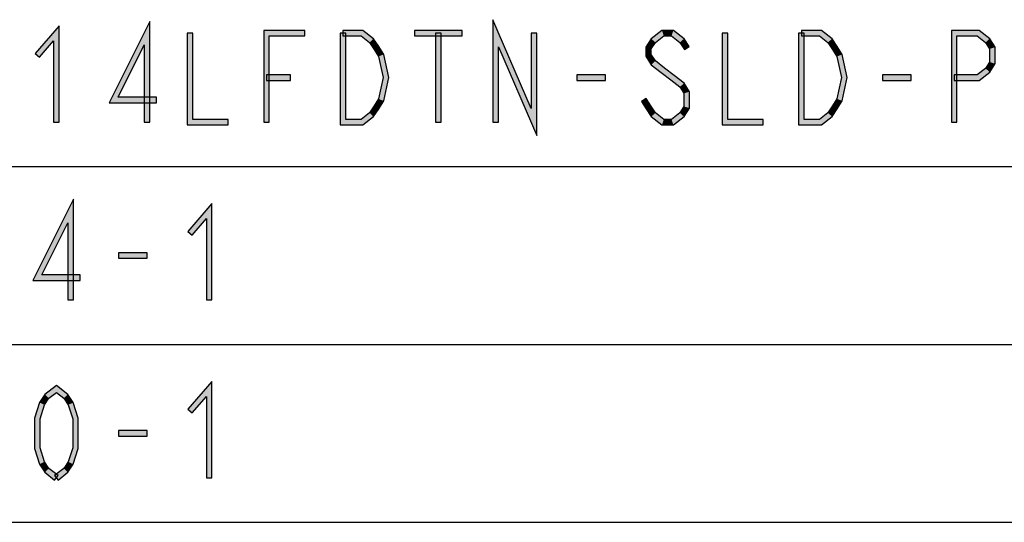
# Model space of a CAD drawing. Header units: millimetres. Extents: x 60 to 816, y 67 to 560.
# Tile 12 of 49: x 291 to 362, y 125 to 161. Entities that reach past the tile are written whole.
import ezdxf

# ---------------------------------------------------------------- set-up
doc = ezdxf.new("R2010")
doc.units = ezdxf.units.MM
doc.header["$LTSCALE"] = 0.327195
doc.layers.add('ALL_NOTE', color=7, linetype='Continuous')

msp = doc.modelspace()

# ---------------------------------------------------------------- hatches: boundary and pattern name
at = {"layer": 'ALL_NOTE', "linetype": 'Continuous', "lineweight": 25}
h = msp.add_hatch(color=2, dxfattribs=at)
h.dxf.hatch_style = 1
h.paths.add_polyline_path([(325.384, 159.179), (325.384, 153.751), (324.984, 153.751), (324.984, 161.122)])
h = msp.add_hatch(color=2, dxfattribs=at)
h.dxf.hatch_style = 1
h.paths.add_polyline_path([(328.136, 152.779), (325.384, 159.179), (324.984, 161.122), (327.736, 154.722)])
h = msp.add_hatch(color=2, dxfattribs=at)
h.dxf.hatch_style = 1
h.paths.add_polyline_path([(293.336, 159.611), (292.312, 158.42), (292.008, 158.681), (293.736, 160.69)])
h = msp.add_hatch(color=2, dxfattribs=at)
h.dxf.hatch_style = 1
h.paths.add_polyline_path([(293.336, 153.751), (293.336, 159.611), (293.736, 160.69), (293.736, 153.751)])
h = msp.add_hatch(color=2, dxfattribs=at)
h.dxf.hatch_style = 1
h.paths.add_polyline_path([(297.34, 155.151), (300.272, 160.995), (299.872, 159.306), (297.988, 155.551)])
h = msp.add_hatch(color=2, dxfattribs=at)
h.dxf.hatch_style = 1
h.paths.add_polyline_path([(300.272, 160.995), (300.272, 153.751), (299.872, 153.751), (299.872, 159.306)])
h = msp.add_hatch(color=2, dxfattribs=at)
h.dxf.hatch_style = 1
h.paths.add_polyline_path([(308.872, 159.951), (308.872, 153.751), (308.472, 153.751), (308.472, 160.351)])
h = msp.add_hatch(color=2, dxfattribs=at)
h.dxf.hatch_style = 1
h.paths.add_polyline_path([(311.424, 159.951), (308.872, 159.951), (308.472, 160.351), (311.424, 160.351)])
h = msp.add_hatch(color=2, dxfattribs=at)
h.dxf.hatch_style = 1
h.paths.add_polyline_path([(315.483, 159.951), (314.176, 159.951), (314.176, 160.351), (315.62, 160.351)])
h = msp.add_hatch(color=2, dxfattribs=at)
h.dxf.hatch_style = 1
h.paths.add_polyline_path([(316.09, 159.48), (315.483, 159.951), (315.62, 160.351), (316.389, 159.755)])
h = msp.add_hatch(color=2, dxfattribs=at)
h.dxf.hatch_style = 1
h.paths.add_polyline_path([(322.776, 159.951), (319.336, 159.951), (319.336, 160.351), (322.776, 160.351)])
h = msp.add_hatch(color=2, dxfattribs=at)
h.dxf.hatch_style = 1
h.paths.add_polyline_path([(336.386, 159.755), (337.155, 160.351), (337.292, 159.951), (336.685, 159.48)])
h = msp.add_hatch(color=2, dxfattribs=at)
h.dxf.hatch_style = 1
h.paths.add_polyline_path([(337.155, 160.351), (337.98, 160.351), (337.843, 159.951), (337.292, 159.951)])
h = msp.add_hatch(color=2, dxfattribs=at)
h.dxf.hatch_style = 1
h.paths.add_polyline_path([(337.98, 160.351), (338.749, 159.755), (338.45, 159.48), (337.843, 159.951)])
h = msp.add_hatch(color=2, dxfattribs=at)
h.dxf.hatch_style = 1
h.paths.add_polyline_path([(348.507, 159.951), (347.2, 159.951), (347.2, 160.351), (348.644, 160.351)])
h = msp.add_hatch(color=2, dxfattribs=at)
h.dxf.hatch_style = 1
h.paths.add_polyline_path([(349.114, 159.48), (348.507, 159.951), (348.644, 160.351), (349.413, 159.755)])
h = msp.add_hatch(color=2, dxfattribs=at)
h.dxf.hatch_style = 1
h.paths.add_polyline_path([(358.408, 159.951), (358.408, 153.751), (358.008, 153.751), (358.008, 160.351)])
h = msp.add_hatch(color=2, dxfattribs=at)
h.dxf.hatch_style = 1
h.paths.add_polyline_path([(359.859, 159.951), (358.408, 159.951), (358.008, 160.351), (359.996, 160.351)])
h = msp.add_hatch(color=2, dxfattribs=at)
h.dxf.hatch_style = 1
h.paths.add_polyline_path([(360.466, 159.48), (359.859, 159.951), (359.996, 160.351), (360.765, 159.755)])
h = msp.add_hatch(color=2, dxfattribs=at)
h.dxf.hatch_style = 1
h.paths.add_polyline_path([(302.968, 153.551), (302.968, 160.151), (303.368, 160.151), (303.368, 153.951)])
h = msp.add_hatch(color=2, dxfattribs=at)
h.dxf.hatch_style = 1
h.paths.add_polyline_path([(314.376, 160.151), (314.376, 153.951), (313.976, 153.551), (313.976, 160.151)])
h = msp.add_hatch(color=2, dxfattribs=at)
h.dxf.hatch_style = 1
h.paths.add_polyline_path([(316.416, 158.976), (316.09, 159.48), (316.389, 159.755), (316.752, 159.192)])
h = msp.add_hatch(color=2, dxfattribs=at)
h.dxf.hatch_style = 1
h.paths.add_polyline_path([(320.856, 153.751), (320.856, 160.151), (321.256, 160.151), (321.256, 153.751)])
h = msp.add_hatch(color=2, dxfattribs=at)
h.dxf.hatch_style = 1
h.paths.add_polyline_path([(328.136, 160.151), (328.136, 152.779), (327.736, 154.722), (327.736, 160.151)])
h = msp.add_hatch(color=2, dxfattribs=at)
h.dxf.hatch_style = 1
h.paths.add_polyline_path([(335.992, 159.143), (336.386, 159.755), (336.685, 159.48), (336.392, 159.025)])
h = msp.add_hatch(color=2, dxfattribs=at)
h.dxf.hatch_style = 1
h.paths.add_polyline_path([(338.749, 159.755), (339.112, 159.192), (338.776, 158.976), (338.45, 159.48)])
h = msp.add_hatch(color=2, dxfattribs=at)
h.dxf.hatch_style = 1
h.paths.add_polyline_path([(341.496, 153.551), (341.496, 160.151), (341.896, 160.151), (341.896, 153.951)])
h = msp.add_hatch(color=2, dxfattribs=at)
h.dxf.hatch_style = 1
h.paths.add_polyline_path([(347.4, 160.151), (347.4, 153.951), (347, 153.551), (347, 160.151)])
h = msp.add_hatch(color=2, dxfattribs=at)
h.dxf.hatch_style = 1
h.paths.add_polyline_path([(349.44, 158.976), (349.114, 159.48), (349.413, 159.755), (349.776, 159.192)])
h = msp.add_hatch(color=2, dxfattribs=at)
h.dxf.hatch_style = 1
h.paths.add_polyline_path([(360.76, 159.025), (360.466, 159.48), (360.765, 159.755), (361.16, 159.143)])
h = msp.add_hatch(color=2, dxfattribs=at)
h.dxf.hatch_style = 1
h.paths.add_polyline_path([(316.74, 158.473), (316.416, 158.976), (316.752, 159.192), (317.116, 158.628)])
h = msp.add_hatch(color=2, dxfattribs=at)
h.dxf.hatch_style = 1
h.paths.add_polyline_path([(335.992, 158.492), (335.992, 159.143), (336.392, 159.025), (336.392, 158.61)])
h = msp.add_hatch(color=2, dxfattribs=at)
h.dxf.hatch_style = 1
h.paths.add_polyline_path([(349.764, 158.473), (349.44, 158.976), (349.776, 159.192), (350.14, 158.628)])
h = msp.add_hatch(color=2, dxfattribs=at)
h.dxf.hatch_style = 1
h.paths.add_polyline_path([(360.76, 158.076), (360.76, 159.025), (361.16, 159.143), (361.16, 157.959)])
h = msp.add_hatch(color=2, dxfattribs=at)
h.dxf.hatch_style = 1
h.paths.add_polyline_path([(317.067, 156.951), (316.74, 158.473), (317.116, 158.628), (317.476, 156.951)])
h = msp.add_hatch(color=2, dxfattribs=at)
h.dxf.hatch_style = 1
h.paths.add_polyline_path([(336.386, 157.88), (335.992, 158.492), (336.392, 158.61), (336.685, 158.155)])
h = msp.add_hatch(color=2, dxfattribs=at)
h.dxf.hatch_style = 1
h.paths.add_polyline_path([(350.091, 156.951), (349.764, 158.473), (350.14, 158.628), (350.5, 156.951)])
h = msp.add_hatch(color=2, dxfattribs=at)
h.dxf.hatch_style = 1
h.paths.add_polyline_path([(337.101, 157.326), (336.386, 157.88), (336.685, 158.155), (337.346, 157.642)])
h = msp.add_hatch(color=2, dxfattribs=at)
h.dxf.hatch_style = 1
h.paths.add_polyline_path([(337.789, 156.793), (337.101, 157.326), (337.346, 157.642), (338.034, 157.109)])
h = msp.add_hatch(color=2, dxfattribs=at)
h.dxf.hatch_style = 1
h.paths.add_polyline_path([(359.859, 157.151), (360.466, 157.621), (360.765, 157.347), (359.996, 156.751)])
h = msp.add_hatch(color=2, dxfattribs=at)
h.dxf.hatch_style = 1
h.paths.add_polyline_path([(360.466, 157.621), (360.76, 158.076), (361.16, 157.959), (360.765, 157.347)])
h = msp.add_hatch(color=2, dxfattribs=at)
h.dxf.hatch_style = 1
h.paths.add_polyline_path([(310.392, 156.751), (308.672, 156.751), (308.672, 157.151), (310.392, 157.151)])
h = msp.add_hatch(color=2, dxfattribs=at)
h.dxf.hatch_style = 1
h.paths.add_polyline_path([(316.74, 155.428), (317.067, 156.951), (317.476, 156.951), (317.116, 155.273)])
h = msp.add_hatch(color=2, dxfattribs=at)
h.dxf.hatch_style = 1
h.paths.add_polyline_path([(333.096, 156.751), (331.032, 156.751), (331.032, 157.151), (333.096, 157.151)])
h = msp.add_hatch(color=2, dxfattribs=at)
h.dxf.hatch_style = 1
h.paths.add_polyline_path([(338.45, 156.28), (337.789, 156.793), (338.034, 157.109), (338.749, 156.555)])
h = msp.add_hatch(color=2, dxfattribs=at)
h.dxf.hatch_style = 1
h.paths.add_polyline_path([(349.764, 155.428), (350.091, 156.951), (350.5, 156.951), (350.14, 155.273)])
h = msp.add_hatch(color=2, dxfattribs=at)
h.dxf.hatch_style = 1
h.paths.add_polyline_path([(355.112, 156.751), (353.048, 156.751), (353.048, 157.151), (355.112, 157.151)])
h = msp.add_hatch(color=2, dxfattribs=at)
h.dxf.hatch_style = 1
h.paths.add_polyline_path([(358.208, 157.151), (359.859, 157.151), (359.996, 156.751), (358.208, 156.751)])
h = msp.add_hatch(color=2, dxfattribs=at)
h.dxf.hatch_style = 1
h.paths.add_polyline_path([(338.744, 155.825), (338.45, 156.28), (338.749, 156.555), (339.144, 155.943)])
h = msp.add_hatch(color=2, dxfattribs=at)
h.dxf.hatch_style = 1
h.paths.add_polyline_path([(300.76, 155.151), (297.34, 155.151), (297.988, 155.551), (300.76, 155.551)])
h = msp.add_hatch(color=2, dxfattribs=at)
h.dxf.hatch_style = 1
h.paths.add_polyline_path([(316.416, 154.926), (316.74, 155.428), (317.116, 155.273), (316.752, 154.709)])
h = msp.add_hatch(color=2, dxfattribs=at)
h.dxf.hatch_style = 1
h.paths.add_polyline_path([(336.016, 155.459), (336.36, 154.926), (336.024, 154.709), (335.68, 155.242)])
h = msp.add_hatch(color=2, dxfattribs=at)
h.dxf.hatch_style = 1
h.paths.add_polyline_path([(338.744, 154.876), (338.744, 155.825), (339.144, 155.943), (339.144, 154.759)])
h = msp.add_hatch(color=2, dxfattribs=at)
h.dxf.hatch_style = 1
h.paths.add_polyline_path([(349.44, 154.926), (349.764, 155.428), (350.14, 155.273), (349.776, 154.709)])
h = msp.add_hatch(color=2, dxfattribs=at)
h.dxf.hatch_style = 1
h.paths.add_polyline_path([(316.09, 154.421), (316.416, 154.926), (316.752, 154.709), (316.389, 154.147)])
h = msp.add_hatch(color=2, dxfattribs=at)
h.dxf.hatch_style = 1
h.paths.add_polyline_path([(336.36, 154.926), (336.685, 154.421), (336.386, 154.147), (336.024, 154.709)])
h = msp.add_hatch(color=2, dxfattribs=at)
h.dxf.hatch_style = 1
h.paths.add_polyline_path([(338.45, 154.421), (338.744, 154.876), (339.144, 154.759), (338.749, 154.147)])
h = msp.add_hatch(color=2, dxfattribs=at)
h.dxf.hatch_style = 1
h.paths.add_polyline_path([(349.114, 154.421), (349.44, 154.926), (349.776, 154.709), (349.413, 154.147)])
h = msp.add_hatch(color=2, dxfattribs=at)
h.dxf.hatch_style = 1
h.paths.add_polyline_path([(305.92, 153.551), (302.968, 153.551), (303.368, 153.951), (305.92, 153.951)])
h = msp.add_hatch(color=2, dxfattribs=at)
h.dxf.hatch_style = 1
h.paths.add_polyline_path([(314.376, 153.951), (315.483, 153.951), (315.62, 153.551), (313.976, 153.551)])
h = msp.add_hatch(color=2, dxfattribs=at)
h.dxf.hatch_style = 1
h.paths.add_polyline_path([(315.483, 153.951), (316.09, 154.421), (316.389, 154.147), (315.62, 153.551)])
h = msp.add_hatch(color=2, dxfattribs=at)
h.dxf.hatch_style = 1
h.paths.add_polyline_path([(336.685, 154.421), (337.292, 153.951), (337.155, 153.551), (336.386, 154.147)])
h = msp.add_hatch(color=2, dxfattribs=at)
h.dxf.hatch_style = 1
h.paths.add_polyline_path([(337.292, 153.951), (337.843, 153.951), (337.98, 153.551), (337.155, 153.551)])
h = msp.add_hatch(color=2, dxfattribs=at)
h.dxf.hatch_style = 1
h.paths.add_polyline_path([(337.843, 153.951), (338.45, 154.421), (338.749, 154.147), (337.98, 153.551)])
h = msp.add_hatch(color=2, dxfattribs=at)
h.dxf.hatch_style = 1
h.paths.add_polyline_path([(344.448, 153.551), (341.496, 153.551), (341.896, 153.951), (344.448, 153.951)])
h = msp.add_hatch(color=2, dxfattribs=at)
h.dxf.hatch_style = 1
h.paths.add_polyline_path([(347.4, 153.951), (348.507, 153.951), (348.644, 153.551), (347, 153.551)])
h = msp.add_hatch(color=2, dxfattribs=at)
h.dxf.hatch_style = 1
h.paths.add_polyline_path([(348.507, 153.951), (349.114, 154.421), (349.413, 154.147), (348.644, 153.551)])
h = msp.add_hatch(color=2, dxfattribs=at)
h.dxf.hatch_style = 1
h.paths.add_polyline_path([(291.836, 142.351), (294.768, 148.195), (294.368, 146.506), (292.484, 142.751)])
h = msp.add_hatch(color=2, dxfattribs=at)
h.dxf.hatch_style = 1
h.paths.add_polyline_path([(294.768, 148.195), (294.768, 140.951), (294.368, 140.951), (294.368, 146.506)])
h = msp.add_hatch(color=2, dxfattribs=at)
h.dxf.hatch_style = 1
h.paths.add_polyline_path([(304.344, 146.811), (303.32, 145.62), (303.016, 145.881), (304.744, 147.89)])
h = msp.add_hatch(color=2, dxfattribs=at)
h.dxf.hatch_style = 1
h.paths.add_polyline_path([(304.344, 140.951), (304.344, 146.811), (304.744, 147.89), (304.744, 140.951)])
h = msp.add_hatch(color=2, dxfattribs=at)
h.dxf.hatch_style = 1
h.paths.add_polyline_path([(300.072, 143.951), (298.008, 143.951), (298.008, 144.351), (300.072, 144.351)])
h = msp.add_hatch(color=2, dxfattribs=at)
h.dxf.hatch_style = 1
h.paths.add_polyline_path([(295.256, 142.351), (291.836, 142.351), (292.484, 142.751), (295.256, 142.751)])
h = msp.add_hatch(color=2, dxfattribs=at)
h.dxf.hatch_style = 1
h.paths.add_polyline_path([(293.536, 134.298), (292.997, 133.88), (292.698, 134.155), (293.536, 134.804)])
h = msp.add_hatch(color=2, dxfattribs=at)
h.dxf.hatch_style = 1
h.paths.add_polyline_path([(294.074, 133.88), (293.536, 134.298), (293.536, 134.804), (294.373, 134.155)])
h = msp.add_hatch(color=2, dxfattribs=at)
h.dxf.hatch_style = 1
h.paths.add_polyline_path([(304.344, 134.011), (303.32, 132.82), (303.016, 133.081), (304.744, 135.09)])
h = msp.add_hatch(color=2, dxfattribs=at)
h.dxf.hatch_style = 1
h.paths.add_polyline_path([(304.344, 128.151), (304.344, 134.011), (304.744, 135.09), (304.744, 128.151)])
h = msp.add_hatch(color=2, dxfattribs=at)
h.dxf.hatch_style = 1
h.paths.add_polyline_path([(292.997, 133.88), (292.686, 133.398), (292.322, 133.57), (292.698, 134.155)])
h = msp.add_hatch(color=2, dxfattribs=at)
h.dxf.hatch_style = 1
h.paths.add_polyline_path([(294.386, 133.398), (294.074, 133.88), (294.373, 134.155), (294.75, 133.57)])
h = msp.add_hatch(color=2, dxfattribs=at)
h.dxf.hatch_style = 1
h.paths.add_polyline_path([(292.686, 133.398), (292.36, 132.386), (291.96, 132.449), (292.322, 133.57)])
h = msp.add_hatch(color=2, dxfattribs=at)
h.dxf.hatch_style = 1
h.paths.add_polyline_path([(294.712, 132.386), (294.386, 133.398), (294.75, 133.57), (295.112, 132.449)])
h = msp.add_hatch(color=2, dxfattribs=at)
h.dxf.hatch_style = 1
h.paths.add_polyline_path([(292.36, 132.386), (292.36, 130.316), (291.96, 130.253), (291.96, 132.449)])
h = msp.add_hatch(color=2, dxfattribs=at)
h.dxf.hatch_style = 1
h.paths.add_polyline_path([(294.712, 130.316), (294.712, 132.386), (295.112, 132.449), (295.112, 130.253)])
h = msp.add_hatch(color=2, dxfattribs=at)
h.dxf.hatch_style = 1
h.paths.add_polyline_path([(300.072, 131.151), (298.008, 131.151), (298.008, 131.551), (300.072, 131.551)])
h = msp.add_hatch(color=2, dxfattribs=at)
h.dxf.hatch_style = 1
h.paths.add_polyline_path([(292.36, 130.316), (292.686, 129.304), (292.322, 129.131), (291.96, 130.253)])
h = msp.add_hatch(color=2, dxfattribs=at)
h.dxf.hatch_style = 1
h.paths.add_polyline_path([(294.386, 129.304), (294.712, 130.316), (295.112, 130.253), (294.75, 129.131)])
h = msp.add_hatch(color=2, dxfattribs=at)
h.dxf.hatch_style = 1
h.paths.add_polyline_path([(292.686, 129.304), (292.997, 128.821), (292.698, 128.547), (292.322, 129.131)])
h = msp.add_hatch(color=2, dxfattribs=at)
h.dxf.hatch_style = 1
h.paths.add_polyline_path([(294.074, 128.821), (294.386, 129.304), (294.75, 129.131), (294.373, 128.547)])
h = msp.add_hatch(color=2, dxfattribs=at)
h.dxf.hatch_style = 1
h.paths.add_polyline_path([(292.997, 128.821), (293.658, 128.309), (293.413, 127.993), (292.698, 128.547)])
h = msp.add_hatch(color=2, dxfattribs=at)
h.dxf.hatch_style = 1
h.paths.add_polyline_path([(293.413, 128.309), (294.074, 128.821), (294.373, 128.547), (293.658, 127.993)])

# ---------------------------------------------------------------- linework, layer by layer
at = {"color": 2, "linetype": 'Continuous', "lineweight": 25}
for p, q in [((225.008, 150.551), (531.008, 150.551)), ((225.008, 137.751), (531.008, 137.751)), ((225.008, 124.951), (531.008, 124.951))]:
    msp.add_line(p, q, dxfattribs=at)
at = {"layer": 'ALL_NOTE', "color": 2, "linetype": 'Continuous', "lineweight": 25}
for p, q in [((324.984, 161.122), (324.984, 153.751)), ((327.736, 154.722), (324.984, 161.122)), ((293.736, 160.69), (292.008, 158.681)), ((293.736, 153.751), (293.736, 160.69)), ((300.272, 160.995), (297.34, 155.151)), ((300.272, 153.751), (300.272, 160.995)), ((308.472, 160.351), (308.472, 153.751)), ((311.424, 160.351), (308.472, 160.351)), ((311.424, 159.951), (311.424, 160.351)), ((315.62, 160.351), (314.176, 160.351)), ((314.176, 160.351), (314.176, 159.951)), ((316.389, 159.755), (315.62, 160.351)), ((322.776, 160.351), (319.336, 160.351)), ((319.336, 160.351), (319.336, 159.951)), ((322.776, 159.951), (322.776, 160.351)), ((337.155, 160.351), (336.386, 159.755)), ((337.98, 160.351), (337.155, 160.351)), ((338.749, 159.755), (337.98, 160.351)), ((348.644, 160.351), (347.2, 160.351)), ((347.2, 160.351), (347.2, 159.951)), ((349.413, 159.755), (348.644, 160.351)), ((358.008, 160.351), (358.008, 153.751)), ((359.996, 160.351), (358.008, 160.351)), ((360.765, 159.755), (359.996, 160.351)), ((292.312, 158.42), (293.336, 159.611)), ((293.336, 159.611), (293.336, 153.751)), ((302.968, 160.151), (302.968, 153.551)), ((303.368, 160.151), (302.968, 160.151)), ((303.368, 153.951), (303.368, 160.151)), ((308.872, 153.751), (308.872, 159.951)), ((308.872, 159.951), (311.424, 159.951)), ((313.976, 160.151), (313.976, 153.551)), ((314.376, 160.151), (313.976, 160.151)), ((314.176, 159.951), (315.483, 159.951)), ((314.376, 153.951), (314.376, 160.151)), ((315.483, 159.951), (316.09, 159.48)), ((316.752, 159.192), (316.389, 159.755)), ((319.336, 159.951), (322.776, 159.951)), ((320.856, 160.151), (320.856, 153.751)), ((321.256, 160.151), (320.856, 160.151)), ((321.256, 153.751), (321.256, 160.151)), ((327.736, 160.151), (327.736, 154.722)), ((328.136, 160.151), (327.736, 160.151)), ((328.136, 152.779), (328.136, 160.151)), ((336.386, 159.755), (335.992, 159.143)), ((336.685, 159.48), (337.292, 159.951)), ((337.292, 159.951), (337.843, 159.951)), ((337.843, 159.951), (338.45, 159.48)), ((339.112, 159.192), (338.749, 159.755)), ((341.496, 160.151), (341.496, 153.551)), ((341.896, 160.151), (341.496, 160.151)), ((341.896, 153.951), (341.896, 160.151)), ((347, 160.151), (347, 153.551)), ((347.4, 160.151), (347, 160.151)), ((347.2, 159.951), (348.507, 159.951)), ((347.4, 153.951), (347.4, 160.151)), ((348.507, 159.951), (349.114, 159.48)), ((349.776, 159.192), (349.413, 159.755)), ((358.408, 153.751), (358.408, 159.951)), ((358.408, 159.951), (359.859, 159.951)), ((359.859, 159.951), (360.466, 159.48)), ((361.16, 159.143), (360.765, 159.755)), ((297.988, 155.551), (299.872, 159.306)), ((299.872, 159.306), (299.872, 153.751)), ((316.09, 159.48), (316.416, 158.976)), ((316.416, 158.976), (316.74, 158.473)), ((317.116, 158.628), (316.752, 159.192)), ((325.384, 153.751), (325.384, 159.179)), ((325.384, 159.179), (328.136, 152.779)), ((335.992, 159.143), (335.992, 158.492)), ((336.392, 159.025), (336.685, 159.48)), ((336.392, 158.61), (336.392, 159.025)), ((338.45, 159.48), (338.776, 158.976)), ((338.776, 158.976), (339.112, 159.192)), ((349.114, 159.48), (349.44, 158.976)), ((349.44, 158.976), (349.764, 158.473)), ((350.14, 158.628), (349.776, 159.192)), ((360.466, 159.48), (360.76, 159.025)), ((360.76, 159.025), (360.76, 158.076)), ((361.16, 157.959), (361.16, 159.143)), ((292.008, 158.681), (292.312, 158.42)), ((316.74, 158.473), (317.067, 156.951)), ((317.476, 156.951), (317.116, 158.628)), ((335.992, 158.492), (336.386, 157.88)), ((336.685, 158.155), (336.392, 158.61)), ((349.764, 158.473), (350.091, 156.951)), ((350.5, 156.951), (350.14, 158.628)), ((336.386, 157.88), (337.101, 157.326)), ((337.346, 157.642), (336.685, 158.155)), ((338.034, 157.109), (337.346, 157.642)), ((360.466, 157.621), (359.859, 157.151)), ((360.76, 158.076), (360.466, 157.621)), ((360.765, 157.347), (361.16, 157.959)), ((310.392, 157.151), (308.672, 157.151)), ((308.672, 157.151), (308.672, 156.751)), ((308.672, 156.751), (310.392, 156.751)), ((310.392, 156.751), (310.392, 157.151)), ((317.067, 156.951), (316.74, 155.428)), ((317.116, 155.273), (317.476, 156.951)), ((333.096, 157.151), (331.032, 157.151)), ((331.032, 157.151), (331.032, 156.751)), ((331.032, 156.751), (333.096, 156.751)), ((333.096, 156.751), (333.096, 157.151)), ((337.101, 157.326), (337.789, 156.793)), ((337.789, 156.793), (338.45, 156.28)), ((338.749, 156.555), (338.034, 157.109)), ((350.091, 156.951), (349.764, 155.428)), ((350.14, 155.273), (350.5, 156.951)), ((355.112, 157.151), (353.048, 157.151)), ((353.048, 157.151), (353.048, 156.751)), ((353.048, 156.751), (355.112, 156.751)), ((355.112, 156.751), (355.112, 157.151)), ((359.859, 157.151), (358.208, 157.151)), ((358.208, 157.151), (358.208, 156.751)), ((358.208, 156.751), (359.996, 156.751)), ((359.996, 156.751), (360.765, 157.347)), ((338.45, 156.28), (338.744, 155.825)), ((339.144, 155.943), (338.749, 156.555)), ((300.76, 155.551), (297.988, 155.551)), ((300.76, 155.151), (300.76, 155.551)), ((316.74, 155.428), (316.416, 154.926)), ((336.016, 155.459), (335.68, 155.242)), ((336.36, 154.926), (336.016, 155.459)), ((338.744, 155.825), (338.744, 154.876)), ((339.144, 154.759), (339.144, 155.943)), ((349.764, 155.428), (349.44, 154.926)), ((297.34, 155.151), (300.76, 155.151)), ((316.416, 154.926), (316.09, 154.421)), ((316.389, 154.147), (316.752, 154.709)), ((316.752, 154.709), (317.116, 155.273)), ((335.68, 155.242), (336.024, 154.709)), ((336.024, 154.709), (336.386, 154.147)), ((336.685, 154.421), (336.36, 154.926)), ((338.744, 154.876), (338.45, 154.421)), ((338.749, 154.147), (339.144, 154.759)), ((349.44, 154.926), (349.114, 154.421)), ((349.413, 154.147), (349.776, 154.709)), ((349.776, 154.709), (350.14, 155.273)), ((305.92, 153.951), (303.368, 153.951)), ((305.92, 153.551), (305.92, 153.951)), ((315.483, 153.951), (314.376, 153.951)), ((316.09, 154.421), (315.483, 153.951)), ((315.62, 153.551), (316.389, 154.147)), ((336.386, 154.147), (337.155, 153.551)), ((337.292, 153.951), (336.685, 154.421)), ((337.843, 153.951), (337.292, 153.951)), ((338.45, 154.421), (337.843, 153.951)), ((337.98, 153.551), (338.749, 154.147)), ((344.448, 153.951), (341.896, 153.951)), ((344.448, 153.551), (344.448, 153.951)), ((348.507, 153.951), (347.4, 153.951)), ((349.114, 154.421), (348.507, 153.951)), ((348.644, 153.551), (349.413, 154.147)), ((293.336, 153.751), (293.736, 153.751)), ((299.872, 153.751), (300.272, 153.751)), ((302.968, 153.551), (305.92, 153.551)), ((308.472, 153.751), (308.872, 153.751)), ((313.976, 153.551), (315.62, 153.551)), ((320.856, 153.751), (321.256, 153.751)), ((324.984, 153.751), (325.384, 153.751)), ((337.155, 153.551), (337.98, 153.551)), ((341.496, 153.551), (344.448, 153.551)), ((347, 153.551), (348.644, 153.551)), ((358.008, 153.751), (358.408, 153.751)), ((294.768, 148.195), (291.836, 142.351)), ((294.768, 140.951), (294.768, 148.195)), ((304.744, 147.89), (303.016, 145.881)), ((304.744, 140.951), (304.744, 147.89)), ((292.484, 142.751), (294.368, 146.506)), ((294.368, 146.506), (294.368, 140.951)), ((303.32, 145.62), (304.344, 146.811)), ((304.344, 146.811), (304.344, 140.951)), ((303.016, 145.881), (303.32, 145.62)), ((300.072, 144.351), (298.008, 144.351)), ((298.008, 144.351), (298.008, 143.951)), ((300.072, 143.951), (300.072, 144.351)), ((298.008, 143.951), (300.072, 143.951)), ((295.256, 142.751), (292.484, 142.751)), ((295.256, 142.351), (295.256, 142.751)), ((291.836, 142.351), (295.256, 142.351)), ((294.368, 140.951), (294.768, 140.951)), ((304.344, 140.951), (304.744, 140.951)), ((293.536, 134.804), (292.698, 134.155)), ((294.373, 134.155), (293.536, 134.804)), ((304.744, 135.09), (303.016, 133.081)), ((304.744, 128.151), (304.744, 135.09)), ((292.698, 134.155), (292.322, 133.57)), ((292.997, 133.88), (293.536, 134.298)), ((293.536, 134.298), (294.074, 133.88)), ((294.75, 133.57), (294.373, 134.155)), ((292.322, 133.57), (291.96, 132.449)), ((292.36, 132.386), (292.686, 133.398)), ((292.686, 133.398), (292.997, 133.88)), ((294.074, 133.88), (294.386, 133.398)), ((294.386, 133.398), (294.712, 132.386)), ((295.112, 132.449), (294.75, 133.57)), ((303.32, 132.82), (304.344, 134.011)), ((304.344, 134.011), (304.344, 128.151)), ((303.016, 133.081), (303.32, 132.82)), ((291.96, 132.449), (291.96, 130.253)), ((292.36, 130.316), (292.36, 132.386)), ((294.712, 132.386), (294.712, 130.316)), ((295.112, 130.253), (295.112, 132.449)), ((300.072, 131.551), (298.008, 131.551)), ((298.008, 131.551), (298.008, 131.151)), ((300.072, 131.151), (300.072, 131.551)), ((298.008, 131.151), (300.072, 131.151)), ((291.96, 130.253), (292.322, 129.131)), ((292.686, 129.304), (292.36, 130.316)), ((294.712, 130.316), (294.386, 129.304)), ((294.75, 129.131), (295.112, 130.253)), ((292.322, 129.131), (292.698, 128.547)), ((292.997, 128.821), (292.686, 129.304)), ((294.386, 129.304), (294.074, 128.821)), ((294.373, 128.547), (294.75, 129.131)), ((292.698, 128.547), (293.413, 127.993)), ((293.658, 128.309), (292.997, 128.821)), ((294.074, 128.821), (293.413, 128.309)), ((293.658, 127.993), (294.373, 128.547)), ((293.413, 127.993), (293.658, 128.309)), ((293.413, 128.309), (293.658, 127.993)), ((304.344, 128.151), (304.744, 128.151))]:
    msp.add_line(p, q, dxfattribs=at)

doc.saveas('drawing.dxf')
